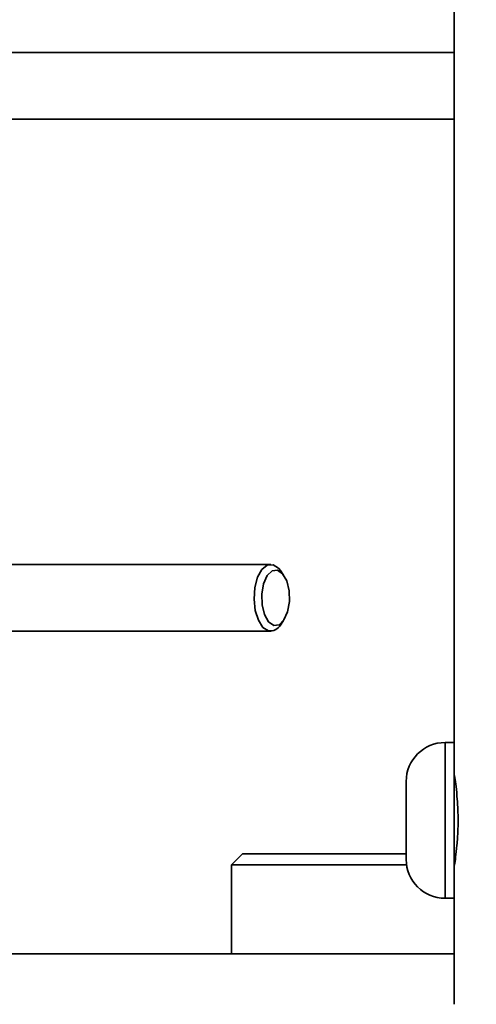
# Model space of a CAD drawing. Header units: millimetres. Extents: x 0 to 864, y 0 to 559.
# Tile 75 of 83: x 666 to 676, y 206 to 228. Entities that reach past the tile are written whole.
import ezdxf

# ---------------------------------------------------------------- set-up
doc = ezdxf.new("R2010")
doc.units = ezdxf.units.MM
doc.header["$PDSIZE"] = -1
doc.styles.add('SLDTEXTSTYLE4', font='GOTHIC.TTF', dxfattribs={"width": 0.605})
doc.dimstyles.new('SLDDIMSTYLE3', dxfattribs={"dimtxt": 6.35, "dimasz": 4.572, "dimexe": 0, "dimexo": 0.0625, "dimgap": 1.5875, "dimtad": 0, "dimtih": 1, "dimtoh": 1, "dimlfac": 4, "dimrnd": 1e-09, "dimzin": 4, "dimdsep": 46, "dimtxsty": 'SLDTEXTSTYLE4', "dimsah": 1, "dimcen": 0.09, "dimadec": 0, "dimazin": 1, "dimtfac": 1, "dimtofl": 0, "dimtmove": 0, "dimatfit": 3, "dimfxl": 1, "dimfrac": 2, "dimtolj": 1, "dimtzin": 12, "dimarcsym": 0})

# ---------------------------------------------------------------- blocks, each defined once
blk = doc.blocks.new('_D_3')
at = {"color": 0, "linetype": 'Continuous', "lineweight": -2}
for p, q in [((646.775, 227.277), (618.156, 227.277)), ((618.156, 222.705), (618.156, 212.975)), ((618.156, 191.599), (618.156, 201.329)), ((676.025, 187.027), (618.156, 187.027))]:
    blk.add_line(p, q, dxfattribs=at)
at = {"color": 0}
for points in [[(618.918, 222.705), (617.394, 222.705), (618.156, 227.277)], [(617.394, 191.599), (618.918, 191.599), (618.156, 187.027)]]:
    blk.add_solid(points, dxfattribs=at)
at = {"layer": 'Defpoints', "color": 0}
for p in [(646.838, 227.277), (618.156, 187.027), (676.088, 187.027)]:
    blk.add_point(p, dxfattribs=at)
at = {"color": 0, "lineweight": 18, "insert": (618.156, 211.387), "char_height": 6.35, "attachment_point": 2, "style": 'SLDTEXTSTYLE4'}
blk.add_mtext('\\A1;(161.00)', dxfattribs=at)

msp = doc.modelspace()

# ---------------------------------------------------------------- linework, layer by layer
at = {"color": 7, "linetype": 'Continuous', "lineweight": 35}
for p, q in [((675.5879, 278.5266), (675.5879, 211.7766)), ((675.5879, 227.2766), (656.8379, 227.2766)), ((675.5879, 225.7766), (656.8379, 225.7766)), ((671.4724, 215.7766), (665.0855, 215.7766)), ((671.7611, 215.5369), (671.6889, 215.639)), ((671.6889, 214.4142), (671.7611, 214.5163)), ((665.0855, 214.2766), (671.4724, 214.2766)), ((675.5879, 211.7766), (675.3879, 211.7766)), ((675.3879, 211.7766), (675.3879, 208.2766)), ((675.5879, 211.7766), (675.5879, 210.0266)), ((674.5129, 210.9016), (674.5129, 209.1516)), ((675.5879, 210.0266), (675.5879, 208.2766)), ((670.8379, 209.2766), (670.5879, 209.0266)), ((674.5129, 209.2766), (670.8379, 209.2766)), ((670.5879, 209.0266), (670.5879, 207.0266)), ((674.5218, 209.0266), (670.5879, 209.0266)), ((675.3879, 208.2766), (675.5879, 208.2766)), ((675.5879, 208.2766), (675.5879, 205.8963)), ((675.5879, 207.0266), (643.4564, 207.0266))]:
    msp.add_line(p, q, dxfattribs=at)
at = {"color": 7, "linetype": 'Continuous', "lineweight": 35, "flags": 128}
for points in [[(671.4215, 214.2835), (671.2975, 214.3632), (671.1946, 214.5228), (671.1252, 214.7432), (671.0977, 214.9978), (671.1154, 215.2559), (671.1761, 215.4863), (671.2726, 215.6612), (671.3932, 215.7597), (671.5233, 215.7697), (671.6473, 215.69), (671.6889, 215.639)], [(671.5382, 214.4074), (671.66, 214.4221), (671.7696, 214.5288), (671.8505, 214.7113), (671.8903, 214.9418), (671.8829, 215.1852), (671.8296, 215.4045), (671.7383, 215.5662), (671.6231, 215.6458), (671.5014, 215.6311), (671.3917, 215.5244), (671.3108, 215.3419), (671.271, 215.1114), (671.2784, 214.868), (671.3317, 214.6487), (671.423, 214.487), (671.5382, 214.4074)]]:
    msp.add_lwpolyline(points, dxfattribs=at)
at = {"color": 7, "linetype": 'Continuous', "lineweight": 35}
for centre, radius, start, end in [((671.4547, 214.5546), 0.2731, 263.02666, 329.06758), ((675.3879, 210.9016), 0.875, 90, 180), ((675.3879, 209.1516), 0.875, 180, 270)]:
    msp.add_arc(centre, radius, start, end, dxfattribs=at)
msp.add_open_spline([(675.5882, 208.9661), (675.5881, 208.9655), (675.5848, 208.9458), (675.5972, 209.0181), (675.6232, 209.1874), (675.6556, 209.4625), (675.6779, 209.7955), (675.681, 210.1571), (675.6632, 210.5051), (675.632, 210.8003), (675.6031, 210.9995), (675.587, 211.0945), (675.5895, 211.0796), (675.5901, 211.0759)], degree=3, knots=[0, 0, 0, 0, 0.003842, 0.1111982, 0.2190566, 0.3257678, 0.4314585, 0.537839, 0.6455596, 0.7531663, 0.8594359, 0.9651918, 1, 1, 1, 1], dxfattribs=at)

# ---------------------------------------------------------------- dimensions: what is measured, and where the dimension line sits
at = {"color": 7, "linetype": 'Continuous', "lineweight": 18}
dim = msp.add_linear_dim(base=(618.1564, 187.0266), p1=(646.8379, 227.2766), p2=(676.0879, 187.0266), angle=90, text='(<>)', dimstyle='SLDDIMSTYLE3', dxfattribs=at)
dim.commit()
dim.dimension.update_dxf_attribs({"geometry": '_D_3', "text_midpoint": (618.1564, 207.1516), "dimtype": 160})

doc.saveas('drawing.dxf')
